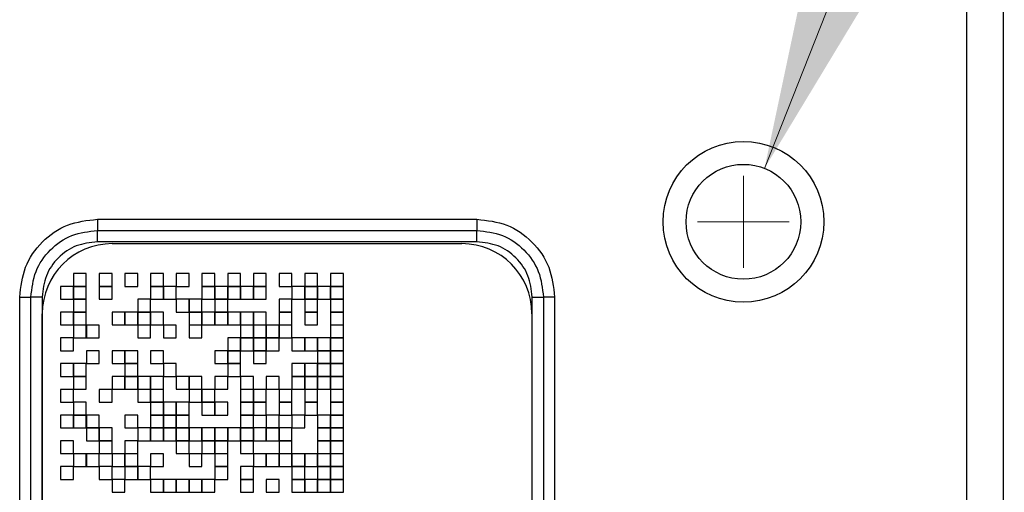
# Model space of a CAD drawing. Header units: millimetres. Extents: x 10 to 272, y 8 to 208.
# Tile 29 of 55: x 99 to 110, y 46 to 51. Entities that reach past the tile are written whole.
import ezdxf

# ---------------------------------------------------------------- set-up
doc = ezdxf.new("R2010")
doc.units = ezdxf.units.MM
doc.styles.add('SLDTEXTSTYLE1', font='TXT', dxfattribs={"width": 0.605})
doc.dimstyles.new('SLDDIMSTYLE4', dxfattribs={"dimtxt": 2.054655, "dimasz": 3, "dimexe": 0, "dimexo": 0.0625, "dimgap": 0.513664, "dimtad": 0, "dimtih": 1, "dimtoh": 1, "dimdec": 1, "dimlfac": 2, "dimrnd": 1e-09, "dimzin": 12, "dimdsep": 46, "dimtxsty": 'SLDTEXTSTYLE1', "dimsah": 1, "dimcen": 0, "dimadec": 0, "dimazin": 3, "dimtfac": 1, "dimtdec": 1, "dimtofl": 0, "dimtmove": 0, "dimatfit": 3, "dimfxl": 1, "dimfrac": 2, "dimtolj": 1, "dimtzin": 12, "dimarcsym": 0})

# ---------------------------------------------------------------- blocks, each defined once
blk = doc.blocks.new('SW_SYMBOL_HOLE_DEPTH')
at = {"color": 0, "linetype": 'Continuous', "lineweight": 18}
for p, q in [((0, 875), (800, 875)), ((400, 875), (400, 75)), ((100, 555), (400, 75)), ((700, 555), (400, 75))]:
    blk.add_line(p, q, dxfattribs=at)
blk = doc.blocks.new('_D_19')
at = {"color": 7, "linetype": 'Continuous', "lineweight": 18}
for p, q in [((107.307, 49.425), (112.113, 61.581)), ((112.113, 61.581), (116.113, 61.581))]:
    blk.add_line(p, q, dxfattribs=at)
blk.add_solid([(107.307, 49.425), (108.882, 52.028), (107.938, 52.402)], dxfattribs=at)
at = {"color": 7, "linetype": 'Continuous', "lineweight": 18, "xscale": 0.0027285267, "yscale": 0.0027285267, "zscale": 0.0027285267}
blk.add_blockref('SW_SYMBOL_HOLE_DEPTH', (130.067, 60.309), dxfattribs=at)
at = {"color": 7, "linetype": 'Continuous', "lineweight": 18, "char_height": 2.1167, "attachment_point": 1, "style": 'SLDTEXTSTYLE1'}
for s, insert in [('4X M3X0.5', (116.113, 62.732)), ('3.5', (132.907, 62.732))]:
    blk.add_mtext(s, dxfattribs=dict(at, insert=insert))
blk = doc.blocks.new('SW_CENTERMARKSYMBOL_1')
at = {"color": 0, "linetype": 'Continuous', "lineweight": 0}
for q in [(0, 0.5), (-0.5, 0), (0, -0.5), (0.5, 0)]:
    blk.add_line((0, 0), q, dxfattribs=at)

msp = doc.modelspace()

# ---------------------------------------------------------------- linework, layer by layer
at = {"color": 7, "linetype": 'Continuous', "lineweight": 25}
for p, q in [((109.5109, 25.4239), (109.5109, 52.9922)), ((109.9109, 25.4239), (109.9109, 52.9922)), ((100.0394, 48.8719), (104.1742, 48.8719)), ((100.0394, 48.8719), (100.0394, 48.7493)), ((104.1742, 48.8719), (104.1742, 48.7493)), ((100.0394, 48.7493), (104.1742, 48.7493)), ((100.0394, 48.6268), (100.0394, 48.7493)), ((104.1742, 48.6268), (104.1742, 48.7493)), ((104.1742, 48.6268), (100.0394, 48.6268)), ((100.201, 48.6061), (104.011, 48.6061)), ((99.9187, 48.2811), (99.779, 48.2811)), ((99.779, 48.2811), (99.779, 48.1414)), ((99.9187, 48.1414), (99.9187, 48.2811)), ((100.1987, 48.2811), (100.059, 48.2811)), ((100.059, 48.2811), (100.059, 48.1414)), ((100.1987, 48.1414), (100.1987, 48.2811)), ((100.4787, 48.2811), (100.339, 48.2811)), ((100.339, 48.2811), (100.339, 48.1414)), ((100.4787, 48.1414), (100.4787, 48.2811)), ((100.7587, 48.2811), (100.619, 48.2811)), ((100.619, 48.2811), (100.619, 48.1414)), ((100.7587, 48.1414), (100.7587, 48.2811)), ((100.899, 48.2811), (100.899, 48.1414)), ((101.0387, 48.2811), (100.899, 48.2811)), ((101.0387, 48.1414), (101.0387, 48.2811)), ((101.3187, 48.2811), (101.179, 48.2811)), ((101.179, 48.2811), (101.179, 48.1414)), ((101.3187, 48.1414), (101.3187, 48.2811)), ((101.5987, 48.2811), (101.459, 48.2811)), ((101.459, 48.2811), (101.459, 48.1414)), ((101.5987, 48.1414), (101.5987, 48.2811)), ((101.8787, 48.2811), (101.739, 48.2811)), ((101.739, 48.2811), (101.739, 48.1414)), ((101.8787, 48.1414), (101.8787, 48.2811)), ((102.1587, 48.2811), (102.019, 48.2811)), ((102.019, 48.2811), (102.019, 48.1414)), ((102.1587, 48.1414), (102.1587, 48.2811)), ((102.4387, 48.2811), (102.299, 48.2811)), ((102.299, 48.2811), (102.299, 48.1414)), ((102.4387, 48.1414), (102.4387, 48.2811)), ((102.579, 48.2811), (102.579, 48.1414)), ((102.7187, 48.2811), (102.579, 48.2811)), ((102.7187, 48.1414), (102.7187, 48.2811)), ((99.7787, 48.1411), (99.639, 48.1411)), ((99.639, 48.1411), (99.639, 48.0014)), ((99.7787, 48.0014), (99.7787, 48.1411)), ((99.779, 48.1414), (99.9187, 48.1414)), ((99.9187, 48.1411), (99.779, 48.1411)), ((99.779, 48.1411), (99.779, 48.0014)), ((99.9187, 48.0014), (99.9187, 48.1411)), ((100.059, 48.1414), (100.1987, 48.1414)), ((100.1987, 48.1411), (100.059, 48.1411)), ((100.059, 48.1411), (100.059, 48.0014)), ((100.1987, 48.0014), (100.1987, 48.1411)), ((100.339, 48.1414), (100.4787, 48.1414)), ((100.619, 48.1414), (100.7587, 48.1414)), ((100.7587, 48.1411), (100.619, 48.1411)), ((100.619, 48.1411), (100.619, 48.0014)), ((100.7587, 48.0014), (100.7587, 48.1411)), ((100.8987, 48.1411), (100.759, 48.1411)), ((100.759, 48.1411), (100.759, 48.0014)), ((100.8987, 48.0014), (100.8987, 48.1411)), ((100.899, 48.1414), (101.0387, 48.1414)), ((101.179, 48.1414), (101.3187, 48.1414)), ((101.179, 48.1411), (101.179, 48.0014)), ((101.3187, 48.1411), (101.179, 48.1411)), ((101.3187, 48.0014), (101.3187, 48.1411)), ((101.319, 48.1411), (101.319, 48.0014)), ((101.4587, 48.1411), (101.319, 48.1411)), ((101.4587, 48.0014), (101.4587, 48.1411)), ((101.459, 48.1414), (101.5987, 48.1414)), ((101.5987, 48.1411), (101.459, 48.1411)), ((101.459, 48.1411), (101.459, 48.0014)), ((101.5987, 48.0014), (101.5987, 48.1411)), ((101.599, 48.1411), (101.599, 48.0014)), ((101.7387, 48.1411), (101.599, 48.1411)), ((101.7387, 48.0014), (101.7387, 48.1411)), ((101.739, 48.1414), (101.8787, 48.1414)), ((101.8787, 48.1411), (101.739, 48.1411)), ((101.739, 48.1411), (101.739, 48.0014)), ((101.8787, 48.0014), (101.8787, 48.1411)), ((102.019, 48.1414), (102.1587, 48.1414)), ((102.2987, 48.1411), (102.159, 48.1411)), ((102.159, 48.1411), (102.159, 48.0014)), ((102.2987, 48.0014), (102.2987, 48.1411)), ((102.299, 48.1414), (102.4387, 48.1414)), ((102.4387, 48.1411), (102.299, 48.1411)), ((102.299, 48.1411), (102.299, 48.0014)), ((102.4387, 48.0014), (102.4387, 48.1411)), ((102.439, 48.1411), (102.439, 48.0014)), ((102.5787, 48.1411), (102.439, 48.1411)), ((102.5787, 48.0014), (102.5787, 48.1411)), ((102.579, 48.1414), (102.7187, 48.1414)), ((102.7187, 48.1411), (102.579, 48.1411)), ((102.579, 48.1411), (102.579, 48.0014)), ((102.7187, 48.0014), (102.7187, 48.1411)), ((99.193, 30.3907), (99.193, 48.0255)), ((99.193, 48.0255), (99.3155, 48.0255)), ((99.3155, 30.3907), (99.3155, 48.0255)), ((99.4381, 48.0255), (99.3155, 48.0255)), ((99.4381, 48.0255), (99.4381, 30.3907)), ((99.639, 48.0014), (99.7787, 48.0014)), ((99.779, 48.0014), (99.9187, 48.0014)), ((99.9187, 48.0011), (99.779, 48.0011)), ((99.779, 48.0011), (99.779, 47.8614)), ((99.9187, 47.8614), (99.9187, 48.0011)), ((100.059, 48.0014), (100.1987, 48.0014)), ((100.6187, 48.0011), (100.479, 48.0011)), ((100.479, 48.0011), (100.479, 47.8614)), ((100.6187, 47.8614), (100.6187, 48.0011)), ((100.619, 48.0014), (100.7587, 48.0014)), ((100.759, 48.0014), (100.8987, 48.0014)), ((101.0387, 48.0011), (100.899, 48.0011)), ((100.899, 48.0011), (100.899, 47.8614)), ((101.0387, 47.8614), (101.0387, 48.0011)), ((101.1787, 48.0011), (101.039, 48.0011)), ((101.039, 48.0011), (101.039, 47.8614)), ((101.1787, 47.8614), (101.1787, 48.0011)), ((101.179, 48.0014), (101.3187, 48.0014)), ((101.319, 48.0014), (101.4587, 48.0014)), ((101.4587, 48.0011), (101.319, 48.0011)), ((101.319, 48.0011), (101.319, 47.8614)), ((101.4587, 47.8614), (101.4587, 48.0011)), ((101.459, 48.0014), (101.5987, 48.0014)), ((101.599, 48.0014), (101.7387, 48.0014)), ((101.739, 48.0014), (101.8787, 48.0014)), ((102.1587, 48.0011), (102.019, 48.0011)), ((102.019, 48.0011), (102.019, 47.8614)), ((102.1587, 47.8614), (102.1587, 48.0011)), ((102.159, 48.0014), (102.2987, 48.0014)), ((102.299, 48.0014), (102.4387, 48.0014)), ((102.4387, 48.0011), (102.299, 48.0011)), ((102.299, 48.0011), (102.299, 47.8614)), ((102.4387, 47.8614), (102.4387, 48.0011)), ((102.439, 48.0014), (102.5787, 48.0014)), ((102.579, 48.0014), (102.7187, 48.0014)), ((102.7187, 48.0011), (102.579, 48.0011)), ((102.579, 48.0011), (102.579, 47.8614)), ((102.7187, 47.8614), (102.7187, 48.0011)), ((104.7755, 30.3907), (104.7755, 48.0255)), ((104.7755, 48.0255), (104.898, 48.0255)), ((104.898, 48.0255), (104.898, 30.3907)), ((105.0206, 48.0255), (104.898, 48.0255)), ((105.0206, 48.0255), (105.0206, 30.3907)), ((99.439, 30.5721), (99.439, 47.8441)), ((99.7787, 47.8611), (99.639, 47.8611)), ((99.639, 47.8611), (99.639, 47.7214)), ((99.7787, 47.7214), (99.7787, 47.8611)), ((99.779, 47.8614), (99.9187, 47.8614)), ((99.9187, 47.8611), (99.779, 47.8611)), ((99.779, 47.8611), (99.779, 47.7214)), ((99.9187, 47.7214), (99.9187, 47.8611)), ((100.3387, 47.8611), (100.199, 47.8611)), ((100.199, 47.8611), (100.199, 47.7214)), ((100.3387, 47.7214), (100.3387, 47.8611)), ((100.339, 47.8611), (100.339, 47.7214)), ((100.4787, 47.8611), (100.339, 47.8611)), ((100.4787, 47.7214), (100.4787, 47.8611)), ((100.479, 47.8614), (100.6187, 47.8614)), ((100.6187, 47.8611), (100.479, 47.8611)), ((100.479, 47.8611), (100.479, 47.7214)), ((100.6187, 47.7214), (100.6187, 47.8611)), ((100.7587, 47.8611), (100.619, 47.8611)), ((100.619, 47.8611), (100.619, 47.7214)), ((100.7587, 47.7214), (100.7587, 47.8611)), ((100.899, 47.8614), (101.0387, 47.8614)), ((101.039, 47.8614), (101.1787, 47.8614)), ((101.039, 47.8611), (101.039, 47.7214)), ((101.1787, 47.8611), (101.039, 47.8611)), ((101.1787, 47.7214), (101.1787, 47.8611)), ((101.3187, 47.8611), (101.179, 47.8611)), ((101.179, 47.8611), (101.179, 47.7214)), ((101.3187, 47.7214), (101.3187, 47.8611)), ((101.319, 47.8614), (101.4587, 47.8614)), ((101.4587, 47.8611), (101.319, 47.8611)), ((101.319, 47.8611), (101.319, 47.7214)), ((101.4587, 47.7214), (101.4587, 47.8611)), ((101.459, 47.8611), (101.459, 47.7214)), ((101.5987, 47.8611), (101.459, 47.8611)), ((101.5987, 47.7214), (101.5987, 47.8611)), ((101.7387, 47.8611), (101.599, 47.8611)), ((101.599, 47.8611), (101.599, 47.7214)), ((101.7387, 47.7214), (101.7387, 47.8611)), ((101.739, 47.8611), (101.739, 47.7214)), ((101.8787, 47.8611), (101.739, 47.8611)), ((101.8787, 47.7214), (101.8787, 47.8611)), ((102.019, 47.8614), (102.1587, 47.8614)), ((102.1587, 47.8611), (102.019, 47.8611)), ((102.019, 47.8611), (102.019, 47.7214)), ((102.1587, 47.7214), (102.1587, 47.8611)), ((102.299, 47.8614), (102.4387, 47.8614)), ((102.4387, 47.8611), (102.299, 47.8611)), ((102.299, 47.8611), (102.299, 47.7214)), ((102.4387, 47.7214), (102.4387, 47.8611)), ((102.579, 47.8614), (102.7187, 47.8614)), ((102.7187, 47.8611), (102.579, 47.8611)), ((102.579, 47.8611), (102.579, 47.7214)), ((102.7187, 47.7214), (102.7187, 47.8611)), ((104.773, 47.8441), (104.773, 30.5721)), ((99.639, 47.7214), (99.7787, 47.7214)), ((99.779, 47.7214), (99.9187, 47.7214)), ((99.9187, 47.7211), (99.779, 47.7211)), ((99.779, 47.7211), (99.779, 47.5814)), ((99.9187, 47.5814), (99.9187, 47.7211)), ((100.0587, 47.7211), (99.919, 47.7211)), ((99.919, 47.7211), (99.919, 47.5814)), ((100.0587, 47.5814), (100.0587, 47.7211)), ((100.199, 47.7214), (100.3387, 47.7214)), ((100.339, 47.7214), (100.4787, 47.7214)), ((100.479, 47.7214), (100.6187, 47.7214)), ((100.6187, 47.7211), (100.479, 47.7211)), ((100.479, 47.7211), (100.479, 47.5814)), ((100.6187, 47.5814), (100.6187, 47.7211)), ((100.619, 47.7214), (100.7587, 47.7214)), ((100.8987, 47.7211), (100.759, 47.7211)), ((100.759, 47.7211), (100.759, 47.5814)), ((100.8987, 47.5814), (100.8987, 47.7211)), ((101.039, 47.7214), (101.1787, 47.7214)), ((101.1787, 47.7211), (101.039, 47.7211)), ((101.039, 47.7211), (101.039, 47.5814)), ((101.1787, 47.5814), (101.1787, 47.7211)), ((101.179, 47.7214), (101.3187, 47.7214)), ((101.319, 47.7214), (101.4587, 47.7214)), ((101.459, 47.7214), (101.5987, 47.7214)), ((101.599, 47.7214), (101.7387, 47.7214)), ((101.7387, 47.7211), (101.599, 47.7211)), ((101.599, 47.7211), (101.599, 47.5814)), ((101.7387, 47.5814), (101.7387, 47.7211)), ((101.739, 47.7214), (101.8787, 47.7214)), ((101.8787, 47.7211), (101.739, 47.7211)), ((101.739, 47.7211), (101.739, 47.5814)), ((101.8787, 47.5814), (101.8787, 47.7211)), ((102.0187, 47.7211), (101.879, 47.7211)), ((101.879, 47.7211), (101.879, 47.5814)), ((102.0187, 47.5814), (102.0187, 47.7211)), ((102.019, 47.7214), (102.1587, 47.7214)), ((102.019, 47.7211), (102.019, 47.5814)), ((102.1587, 47.7211), (102.019, 47.7211)), ((102.1587, 47.5814), (102.1587, 47.7211)), ((102.299, 47.7214), (102.4387, 47.7214)), ((102.579, 47.7214), (102.7187, 47.7214)), ((102.7187, 47.7211), (102.579, 47.7211)), ((102.579, 47.7211), (102.579, 47.5814)), ((102.7187, 47.5814), (102.7187, 47.7211)), ((99.7787, 47.5811), (99.639, 47.5811)), ((99.639, 47.5811), (99.639, 47.4414)), ((99.7787, 47.4414), (99.7787, 47.5811)), ((99.779, 47.5814), (99.9187, 47.5814)), ((99.919, 47.5814), (100.0587, 47.5814)), ((100.479, 47.5814), (100.6187, 47.5814)), ((100.759, 47.5814), (100.8987, 47.5814)), ((101.039, 47.5814), (101.1787, 47.5814)), ((101.5987, 47.5811), (101.459, 47.5811)), ((101.459, 47.5811), (101.459, 47.4414)), ((101.5987, 47.4414), (101.5987, 47.5811)), ((101.599, 47.5814), (101.7387, 47.5814)), ((101.7387, 47.5811), (101.599, 47.5811)), ((101.599, 47.5811), (101.599, 47.4414)), ((101.7387, 47.4414), (101.7387, 47.5811)), ((101.739, 47.5814), (101.8787, 47.5814)), ((101.8787, 47.5811), (101.739, 47.5811)), ((101.739, 47.5811), (101.739, 47.4414)), ((101.8787, 47.4414), (101.8787, 47.5811)), ((101.879, 47.5814), (102.0187, 47.5814)), ((102.0187, 47.5811), (101.879, 47.5811)), ((101.879, 47.5811), (101.879, 47.4414)), ((102.0187, 47.4414), (102.0187, 47.5811)), ((102.019, 47.5814), (102.1587, 47.5814)), ((102.2987, 47.5811), (102.159, 47.5811)), ((102.159, 47.5811), (102.159, 47.4414)), ((102.2987, 47.4414), (102.2987, 47.5811)), ((102.4387, 47.5811), (102.299, 47.5811)), ((102.299, 47.5811), (102.299, 47.4414)), ((102.4387, 47.4414), (102.4387, 47.5811)), ((102.5787, 47.5811), (102.439, 47.5811)), ((102.439, 47.5811), (102.439, 47.4414)), ((102.5787, 47.4414), (102.5787, 47.5811)), ((102.579, 47.5814), (102.7187, 47.5814)), ((102.7187, 47.5811), (102.579, 47.5811)), ((102.579, 47.5811), (102.579, 47.4414)), ((102.7187, 47.4414), (102.7187, 47.5811)), ((99.639, 47.4414), (99.7787, 47.4414)), ((100.0587, 47.4411), (99.919, 47.4411)), ((99.919, 47.4411), (99.919, 47.3014)), ((100.0587, 47.3014), (100.0587, 47.4411)), ((100.3387, 47.4411), (100.199, 47.4411)), ((100.199, 47.4411), (100.199, 47.3014)), ((100.3387, 47.3014), (100.3387, 47.4411)), ((100.4787, 47.4411), (100.339, 47.4411)), ((100.339, 47.4411), (100.339, 47.3014)), ((100.4787, 47.3014), (100.4787, 47.4411)), ((100.7587, 47.4411), (100.619, 47.4411)), ((100.619, 47.4411), (100.619, 47.3014)), ((100.7587, 47.3014), (100.7587, 47.4411)), ((101.4587, 47.4411), (101.319, 47.4411)), ((101.319, 47.4411), (101.319, 47.3014)), ((101.4587, 47.3014), (101.4587, 47.4411)), ((101.459, 47.4414), (101.5987, 47.4414)), ((101.5987, 47.4411), (101.459, 47.4411)), ((101.459, 47.4411), (101.459, 47.3014)), ((101.5987, 47.3014), (101.5987, 47.4411)), ((101.599, 47.4414), (101.7387, 47.4414)), ((101.739, 47.4414), (101.8787, 47.4414)), ((101.8787, 47.4411), (101.739, 47.4411)), ((101.739, 47.4411), (101.739, 47.3014)), ((101.8787, 47.3014), (101.8787, 47.4411)), ((101.879, 47.4414), (102.0187, 47.4414)), ((102.159, 47.4414), (102.2987, 47.4414)), ((102.299, 47.4414), (102.4387, 47.4414)), ((102.439, 47.4414), (102.5787, 47.4414)), ((102.5787, 47.4411), (102.439, 47.4411)), ((102.439, 47.4411), (102.439, 47.3014)), ((102.5787, 47.3014), (102.5787, 47.4411)), ((102.579, 47.4414), (102.7187, 47.4414)), ((102.7187, 47.4411), (102.579, 47.4411)), ((102.579, 47.4411), (102.579, 47.3014)), ((102.7187, 47.3014), (102.7187, 47.4411)), ((99.7787, 47.3011), (99.639, 47.3011)), ((99.639, 47.3011), (99.639, 47.1614)), ((99.7787, 47.1614), (99.7787, 47.3011)), ((99.9187, 47.3011), (99.779, 47.3011)), ((99.779, 47.3011), (99.779, 47.1614)), ((99.9187, 47.1614), (99.9187, 47.3011)), ((99.919, 47.3014), (100.0587, 47.3014)), ((100.199, 47.3014), (100.3387, 47.3014)), ((100.339, 47.3014), (100.4787, 47.3014)), ((100.339, 47.3011), (100.339, 47.1614)), ((100.4787, 47.3011), (100.339, 47.3011)), ((100.4787, 47.1614), (100.4787, 47.3011)), ((100.619, 47.3014), (100.7587, 47.3014)), ((100.8987, 47.3011), (100.759, 47.3011)), ((100.759, 47.3011), (100.759, 47.1614)), ((100.8987, 47.1614), (100.8987, 47.3011)), ((101.319, 47.3014), (101.4587, 47.3014)), ((101.459, 47.3014), (101.5987, 47.3014)), ((101.5987, 47.3011), (101.459, 47.3011)), ((101.459, 47.3011), (101.459, 47.1614)), ((101.5987, 47.1614), (101.5987, 47.3011)), ((101.739, 47.3014), (101.8787, 47.3014)), ((102.159, 47.3011), (102.159, 47.1614)), ((102.2987, 47.3011), (102.159, 47.3011)), ((102.2987, 47.1614), (102.2987, 47.3011)), ((102.4387, 47.3011), (102.299, 47.3011)), ((102.299, 47.3011), (102.299, 47.1614)), ((102.4387, 47.1614), (102.4387, 47.3011)), ((102.439, 47.3014), (102.5787, 47.3014)), ((102.5787, 47.3011), (102.439, 47.3011)), ((102.439, 47.3011), (102.439, 47.1614)), ((102.5787, 47.1614), (102.5787, 47.3011)), ((102.579, 47.3014), (102.7187, 47.3014)), ((102.7187, 47.3011), (102.579, 47.3011)), ((102.579, 47.3011), (102.579, 47.1614)), ((102.7187, 47.1614), (102.7187, 47.3011)), ((99.639, 47.1614), (99.7787, 47.1614)), ((99.779, 47.1614), (99.9187, 47.1614)), ((99.9187, 47.1611), (99.779, 47.1611)), ((99.779, 47.1611), (99.779, 47.0214)), ((99.9187, 47.0214), (99.9187, 47.1611)), ((100.199, 47.1611), (100.199, 47.0214)), ((100.3387, 47.1611), (100.199, 47.1611)), ((100.3387, 47.0214), (100.3387, 47.1611)), ((100.339, 47.1614), (100.4787, 47.1614)), ((100.4787, 47.1611), (100.339, 47.1611)), ((100.339, 47.1611), (100.339, 47.0214)), ((100.4787, 47.0214), (100.4787, 47.1611)), ((100.6187, 47.1611), (100.479, 47.1611)), ((100.479, 47.1611), (100.479, 47.0214)), ((100.6187, 47.0214), (100.6187, 47.1611)), ((100.7587, 47.1611), (100.619, 47.1611)), ((100.619, 47.1611), (100.619, 47.0214)), ((100.7587, 47.0214), (100.7587, 47.1611)), ((100.759, 47.1614), (100.8987, 47.1614)), ((101.0387, 47.1611), (100.899, 47.1611)), ((100.899, 47.1611), (100.899, 47.0214)), ((101.0387, 47.0214), (101.0387, 47.1611)), ((101.1787, 47.1611), (101.039, 47.1611)), ((101.039, 47.1611), (101.039, 47.0214)), ((101.1787, 47.0214), (101.1787, 47.1611)), ((101.319, 47.1611), (101.319, 47.0214)), ((101.4587, 47.1611), (101.319, 47.1611)), ((101.4587, 47.0214), (101.4587, 47.1611)), ((101.459, 47.1614), (101.5987, 47.1614)), ((101.7387, 47.1611), (101.599, 47.1611)), ((101.599, 47.1611), (101.599, 47.0214)), ((101.7387, 47.0214), (101.7387, 47.1611)), ((101.879, 47.1611), (101.879, 47.0214)), ((102.0187, 47.1611), (101.879, 47.1611)), ((102.0187, 47.0214), (102.0187, 47.1611)), ((102.159, 47.1614), (102.2987, 47.1614)), ((102.2987, 47.1611), (102.159, 47.1611)), ((102.159, 47.1611), (102.159, 47.0214)), ((102.2987, 47.0214), (102.2987, 47.1611)), ((102.299, 47.1614), (102.4387, 47.1614)), ((102.4387, 47.1611), (102.299, 47.1611)), ((102.299, 47.1611), (102.299, 47.0214)), ((102.4387, 47.0214), (102.4387, 47.1611)), ((102.439, 47.1614), (102.5787, 47.1614)), ((102.5787, 47.1611), (102.439, 47.1611)), ((102.439, 47.1611), (102.439, 47.0214)), ((102.5787, 47.0214), (102.5787, 47.1611)), ((102.579, 47.1614), (102.7187, 47.1614)), ((102.7187, 47.1611), (102.579, 47.1611)), ((102.579, 47.1611), (102.579, 47.0214)), ((102.7187, 47.0214), (102.7187, 47.1611)), ((99.7787, 47.0211), (99.639, 47.0211)), ((99.639, 47.0211), (99.639, 46.8814)), ((99.7787, 46.8814), (99.7787, 47.0211)), ((99.779, 47.0214), (99.9187, 47.0214)), ((100.1987, 47.0211), (100.059, 47.0211)), ((100.059, 47.0211), (100.059, 46.8814)), ((100.1987, 46.8814), (100.1987, 47.0211)), ((100.199, 47.0214), (100.3387, 47.0214)), ((100.339, 47.0214), (100.4787, 47.0214)), ((100.479, 47.0214), (100.6187, 47.0214)), ((100.6187, 47.0211), (100.479, 47.0211)), ((100.479, 47.0211), (100.479, 46.8814)), ((100.6187, 46.8814), (100.6187, 47.0211)), ((100.619, 47.0214), (100.7587, 47.0214)), ((100.7587, 47.0211), (100.619, 47.0211)), ((100.619, 47.0211), (100.619, 46.8814)), ((100.7587, 46.8814), (100.7587, 47.0211)), ((100.899, 47.0214), (101.0387, 47.0214)), ((101.039, 47.0214), (101.1787, 47.0214)), ((101.1787, 47.0211), (101.039, 47.0211)), ((101.039, 47.0211), (101.039, 46.8814)), ((101.1787, 46.8814), (101.1787, 47.0211)), ((101.3187, 47.0211), (101.179, 47.0211)), ((101.179, 47.0211), (101.179, 46.8814)), ((101.3187, 46.8814), (101.3187, 47.0211)), ((101.319, 47.0214), (101.4587, 47.0214)), ((101.599, 47.0214), (101.7387, 47.0214)), ((101.7387, 47.0211), (101.599, 47.0211)), ((101.599, 47.0211), (101.599, 46.8814)), ((101.7387, 46.8814), (101.7387, 47.0211)), ((101.8787, 47.0211), (101.739, 47.0211)), ((101.739, 47.0211), (101.739, 46.8814)), ((101.8787, 46.8814), (101.8787, 47.0211)), ((101.879, 47.0214), (102.0187, 47.0214)), ((102.1587, 47.0211), (102.019, 47.0211)), ((102.019, 47.0211), (102.019, 46.8814)), ((102.1587, 46.8814), (102.1587, 47.0211)), ((102.159, 47.0214), (102.2987, 47.0214)), ((102.299, 47.0214), (102.4387, 47.0214)), ((102.4387, 47.0211), (102.299, 47.0211)), ((102.299, 47.0211), (102.299, 46.8814)), ((102.4387, 46.8814), (102.4387, 47.0211)), ((102.439, 47.0214), (102.5787, 47.0214)), ((102.579, 47.0214), (102.7187, 47.0214)), ((102.7187, 47.0211), (102.579, 47.0211)), ((102.579, 47.0211), (102.579, 46.8814)), ((102.7187, 46.8814), (102.7187, 47.0211)), ((99.639, 46.8814), (99.7787, 46.8814)), ((99.9187, 46.8811), (99.779, 46.8811)), ((99.779, 46.8811), (99.779, 46.7414)), ((99.9187, 46.7414), (99.9187, 46.8811)), ((100.059, 46.8814), (100.1987, 46.8814)), ((100.479, 46.8814), (100.6187, 46.8814)), ((100.619, 46.8814), (100.7587, 46.8814)), ((100.7587, 46.8811), (100.619, 46.8811)), ((100.619, 46.8811), (100.619, 46.7414)), ((100.7587, 46.7414), (100.7587, 46.8811)), ((100.759, 46.8811), (100.759, 46.7414)), ((100.8987, 46.8811), (100.759, 46.8811)), ((100.8987, 46.7414), (100.8987, 46.8811)), ((101.0387, 46.8811), (100.899, 46.8811)), ((100.899, 46.8811), (100.899, 46.7414)), ((101.0387, 46.7414), (101.0387, 46.8811)), ((101.039, 46.8814), (101.1787, 46.8814)), ((101.179, 46.8814), (101.3187, 46.8814)), ((101.3187, 46.8811), (101.179, 46.8811)), ((101.179, 46.8811), (101.179, 46.7414)), ((101.3187, 46.7414), (101.3187, 46.8811)), ((101.4587, 46.8811), (101.319, 46.8811)), ((101.319, 46.8811), (101.319, 46.7414)), ((101.4587, 46.7414), (101.4587, 46.8811)), ((101.599, 46.8814), (101.7387, 46.8814)), ((101.7387, 46.8811), (101.599, 46.8811)), ((101.599, 46.8811), (101.599, 46.7414)), ((101.7387, 46.7414), (101.7387, 46.8811)), ((101.739, 46.8814), (101.8787, 46.8814)), ((101.8787, 46.8811), (101.739, 46.8811)), ((101.739, 46.8811), (101.739, 46.7414)), ((101.8787, 46.7414), (101.8787, 46.8811)), ((102.019, 46.8814), (102.1587, 46.8814)), ((102.019, 46.8811), (102.019, 46.7414)), ((102.1587, 46.8811), (102.019, 46.8811)), ((102.1587, 46.7414), (102.1587, 46.8811)), ((102.299, 46.8814), (102.4387, 46.8814)), ((102.4387, 46.8811), (102.299, 46.8811)), ((102.299, 46.8811), (102.299, 46.7414)), ((102.4387, 46.7414), (102.4387, 46.8811)), ((102.579, 46.8814), (102.7187, 46.8814)), ((102.7187, 46.8811), (102.579, 46.8811)), ((102.579, 46.8811), (102.579, 46.7414)), ((102.7187, 46.7414), (102.7187, 46.8811)), ((99.639, 46.7411), (99.639, 46.6014)), ((99.7787, 46.7411), (99.639, 46.7411)), ((99.7787, 46.6014), (99.7787, 46.7411)), ((99.779, 46.7414), (99.9187, 46.7414)), ((99.9187, 46.7411), (99.779, 46.7411)), ((99.779, 46.7411), (99.779, 46.6014)), ((99.9187, 46.6014), (99.9187, 46.7411)), ((99.919, 46.7411), (99.919, 46.6014)), ((100.0587, 46.7411), (99.919, 46.7411)), ((100.0587, 46.6014), (100.0587, 46.7411)), ((100.4787, 46.7411), (100.339, 46.7411)), ((100.339, 46.7411), (100.339, 46.6014)), ((100.4787, 46.6014), (100.4787, 46.7411)), ((100.619, 46.7414), (100.7587, 46.7414)), ((100.7587, 46.7411), (100.619, 46.7411)), ((100.619, 46.7411), (100.619, 46.6014)), ((100.7587, 46.6014), (100.7587, 46.7411)), ((100.759, 46.7414), (100.8987, 46.7414)), ((100.8987, 46.7411), (100.759, 46.7411)), ((100.759, 46.7411), (100.759, 46.6014)), ((100.8987, 46.6014), (100.8987, 46.7411)), ((100.899, 46.7414), (101.0387, 46.7414)), ((100.899, 46.7411), (100.899, 46.6014)), ((101.0387, 46.7411), (100.899, 46.7411)), ((101.0387, 46.6014), (101.0387, 46.7411)), ((101.179, 46.7414), (101.3187, 46.7414)), ((101.319, 46.7414), (101.4587, 46.7414)), ((101.599, 46.7414), (101.7387, 46.7414)), ((101.7387, 46.7411), (101.599, 46.7411)), ((101.599, 46.7411), (101.599, 46.6014)), ((101.7387, 46.6014), (101.7387, 46.7411)), ((101.739, 46.7414), (101.8787, 46.7414)), ((102.0187, 46.7411), (101.879, 46.7411)), ((101.879, 46.7411), (101.879, 46.6014)), ((102.0187, 46.6014), (102.0187, 46.7411)), ((102.019, 46.7414), (102.1587, 46.7414)), ((102.159, 46.7411), (102.159, 46.6014)), ((102.2987, 46.7411), (102.159, 46.7411)), ((102.2987, 46.6014), (102.2987, 46.7411)), ((102.299, 46.7414), (102.4387, 46.7414)), ((102.5787, 46.7411), (102.439, 46.7411)), ((102.439, 46.7411), (102.439, 46.6014)), ((102.5787, 46.6014), (102.5787, 46.7411)), ((102.579, 46.7414), (102.7187, 46.7414)), ((102.7187, 46.7411), (102.579, 46.7411)), ((102.579, 46.7411), (102.579, 46.6014)), ((102.7187, 46.6014), (102.7187, 46.7411)), ((99.639, 46.6014), (99.7787, 46.6014)), ((99.779, 46.6014), (99.9187, 46.6014)), ((99.919, 46.6014), (100.0587, 46.6014)), ((100.0587, 46.6011), (99.919, 46.6011)), ((99.919, 46.6011), (99.919, 46.4614)), ((100.0587, 46.4614), (100.0587, 46.6011)), ((100.1987, 46.6011), (100.059, 46.6011)), ((100.059, 46.6011), (100.059, 46.4614)), ((100.1987, 46.4614), (100.1987, 46.6011)), ((100.339, 46.6014), (100.4787, 46.6014)), ((100.6187, 46.6011), (100.479, 46.6011)), ((100.479, 46.6011), (100.479, 46.4614)), ((100.6187, 46.4614), (100.6187, 46.6011)), ((100.619, 46.6014), (100.7587, 46.6014)), ((100.7587, 46.6011), (100.619, 46.6011)), ((100.619, 46.6011), (100.619, 46.4614)), ((100.7587, 46.4614), (100.7587, 46.6011)), ((100.759, 46.6014), (100.8987, 46.6014)), ((100.8987, 46.6011), (100.759, 46.6011)), ((100.759, 46.6011), (100.759, 46.4614)), ((100.8987, 46.4614), (100.8987, 46.6011)), ((100.899, 46.6014), (101.0387, 46.6014)), ((100.899, 46.6011), (100.899, 46.4614)), ((101.0387, 46.6011), (100.899, 46.6011)), ((101.0387, 46.4614), (101.0387, 46.6011)), ((101.1787, 46.6011), (101.039, 46.6011)), ((101.039, 46.6011), (101.039, 46.4614)), ((101.1787, 46.4614), (101.1787, 46.6011)), ((101.3187, 46.6011), (101.179, 46.6011)), ((101.179, 46.6011), (101.179, 46.4614)), ((101.3187, 46.4614), (101.3187, 46.6011)), ((101.4587, 46.6011), (101.319, 46.6011)), ((101.319, 46.6011), (101.319, 46.4614)), ((101.4587, 46.4614), (101.4587, 46.6011)), ((101.459, 46.6011), (101.459, 46.4614)), ((101.5987, 46.6011), (101.459, 46.6011)), ((101.5987, 46.4614), (101.5987, 46.6011)), ((101.599, 46.6014), (101.7387, 46.6014)), ((101.7387, 46.6011), (101.599, 46.6011)), ((101.599, 46.6011), (101.599, 46.4614)), ((101.7387, 46.4614), (101.7387, 46.6011)), ((101.739, 46.6011), (101.739, 46.4614)), ((101.8787, 46.6011), (101.739, 46.6011)), ((101.8787, 46.4614), (101.8787, 46.6011)), ((101.879, 46.6014), (102.0187, 46.6014)), ((102.0187, 46.6011), (101.879, 46.6011)), ((101.879, 46.6011), (101.879, 46.4614)), ((102.0187, 46.4614), (102.0187, 46.6011)), ((102.1587, 46.6011), (102.019, 46.6011)), ((102.019, 46.6011), (102.019, 46.4614)), ((102.1587, 46.4614), (102.1587, 46.6011)), ((102.159, 46.6014), (102.2987, 46.6014)), ((102.439, 46.6014), (102.5787, 46.6014)), ((102.5787, 46.6011), (102.439, 46.6011)), ((102.439, 46.6011), (102.439, 46.4614)), ((102.5787, 46.4614), (102.5787, 46.6011)), ((102.579, 46.6014), (102.7187, 46.6014)), ((102.579, 46.6011), (102.579, 46.4614)), ((102.7187, 46.6011), (102.579, 46.6011)), ((102.7187, 46.4614), (102.7187, 46.6011)), ((99.7787, 46.4611), (99.639, 46.4611)), ((99.639, 46.4611), (99.639, 46.3214)), ((99.7787, 46.3214), (99.7787, 46.4611)), ((99.919, 46.4614), (100.0587, 46.4614)), ((100.059, 46.4614), (100.1987, 46.4614)), ((100.1987, 46.4611), (100.059, 46.4611)), ((100.059, 46.4611), (100.059, 46.3214)), ((100.1987, 46.3214), (100.1987, 46.4611)), ((100.4787, 46.4611), (100.339, 46.4611)), ((100.339, 46.4611), (100.339, 46.3214)), ((100.4787, 46.3214), (100.4787, 46.4611)), ((100.479, 46.4614), (100.6187, 46.4614)), ((100.619, 46.4614), (100.7587, 46.4614)), ((100.759, 46.4614), (100.8987, 46.4614)), ((100.899, 46.4614), (101.0387, 46.4614)), ((101.0387, 46.4611), (100.899, 46.4611)), ((100.899, 46.4611), (100.899, 46.3214)), ((101.0387, 46.3214), (101.0387, 46.4611)), ((101.039, 46.4614), (101.1787, 46.4614)), ((101.179, 46.4614), (101.3187, 46.4614)), ((101.3187, 46.4611), (101.179, 46.4611)), ((101.179, 46.4611), (101.179, 46.3214)), ((101.3187, 46.3214), (101.3187, 46.4611)), ((101.319, 46.4614), (101.4587, 46.4614)), ((101.4587, 46.4611), (101.319, 46.4611)), ((101.319, 46.4611), (101.319, 46.3214)), ((101.4587, 46.3214), (101.4587, 46.4611)), ((101.459, 46.4614), (101.5987, 46.4614)), ((101.599, 46.4614), (101.7387, 46.4614)), ((101.7387, 46.4611), (101.599, 46.4611)), ((101.599, 46.4611), (101.599, 46.3214)), ((101.7387, 46.3214), (101.7387, 46.4611)), ((101.739, 46.4614), (101.8787, 46.4614)), ((101.879, 46.4614), (102.0187, 46.4614)), ((102.019, 46.4614), (102.1587, 46.4614)), ((102.1587, 46.4611), (102.019, 46.4611)), ((102.019, 46.4611), (102.019, 46.3214)), ((102.1587, 46.3214), (102.1587, 46.4611)), ((102.439, 46.4614), (102.5787, 46.4614)), ((102.5787, 46.4611), (102.439, 46.4611)), ((102.439, 46.4611), (102.439, 46.3214)), ((102.5787, 46.3214), (102.5787, 46.4611)), ((102.579, 46.4614), (102.7187, 46.4614)), ((102.7187, 46.4611), (102.579, 46.4611)), ((102.579, 46.4611), (102.579, 46.3214)), ((102.7187, 46.3214), (102.7187, 46.4611)), ((99.639, 46.3214), (99.7787, 46.3214)), ((99.9187, 46.3211), (99.779, 46.3211)), ((99.779, 46.3211), (99.779, 46.1814)), ((99.9187, 46.1814), (99.9187, 46.3211)), ((99.919, 46.3211), (99.919, 46.1814)), ((100.0587, 46.3211), (99.919, 46.3211)), ((100.0587, 46.1814), (100.0587, 46.3211)), ((100.059, 46.3214), (100.1987, 46.3214)), ((100.3387, 46.3211), (100.199, 46.3211)), ((100.199, 46.3211), (100.199, 46.1814)), ((100.3387, 46.1814), (100.3387, 46.3211)), ((100.339, 46.3214), (100.4787, 46.3214)), ((100.4787, 46.3211), (100.339, 46.3211)), ((100.339, 46.3211), (100.339, 46.1814)), ((100.4787, 46.1814), (100.4787, 46.3211)), ((100.7587, 46.3211), (100.619, 46.3211)), ((100.619, 46.3211), (100.619, 46.1814)), ((100.7587, 46.1814), (100.7587, 46.3211)), ((100.899, 46.3214), (101.0387, 46.3214)), ((101.1787, 46.3211), (101.039, 46.3211)), ((101.039, 46.3211), (101.039, 46.1814)), ((101.1787, 46.1814), (101.1787, 46.3211)), ((101.179, 46.3214), (101.3187, 46.3214)), ((101.319, 46.3214), (101.4587, 46.3214)), ((101.4587, 46.3211), (101.319, 46.3211)), ((101.319, 46.3211), (101.319, 46.1814)), ((101.4587, 46.1814), (101.4587, 46.3211)), ((101.599, 46.3214), (101.7387, 46.3214)), ((101.8787, 46.3211), (101.739, 46.3211)), ((101.739, 46.3211), (101.739, 46.1814)), ((101.8787, 46.1814), (101.8787, 46.3211)), ((102.0187, 46.3211), (101.879, 46.3211)), ((101.879, 46.3211), (101.879, 46.1814)), ((102.0187, 46.1814), (102.0187, 46.3211)), ((102.019, 46.3214), (102.1587, 46.3214)), ((102.1587, 46.3211), (102.019, 46.3211)), ((102.019, 46.3211), (102.019, 46.1814)), ((102.1587, 46.1814), (102.1587, 46.3211)), ((102.2987, 46.3211), (102.159, 46.3211)), ((102.159, 46.3211), (102.159, 46.1814)), ((102.2987, 46.1814), (102.2987, 46.3211)), ((102.4387, 46.3211), (102.299, 46.3211)), ((102.299, 46.3211), (102.299, 46.1814)), ((102.4387, 46.1814), (102.4387, 46.3211)), ((102.439, 46.3214), (102.5787, 46.3214)), ((102.5787, 46.3211), (102.439, 46.3211)), ((102.439, 46.3211), (102.439, 46.1814)), ((102.5787, 46.1814), (102.5787, 46.3211)), ((102.579, 46.3214), (102.7187, 46.3214)), ((102.7187, 46.3211), (102.579, 46.3211)), ((102.579, 46.3211), (102.579, 46.1814)), ((102.7187, 46.1814), (102.7187, 46.3211)), ((99.7787, 46.1811), (99.639, 46.1811)), ((99.639, 46.1811), (99.639, 46.0414)), ((99.7787, 46.0414), (99.7787, 46.1811)), ((99.779, 46.1814), (99.9187, 46.1814)), ((99.919, 46.1814), (100.0587, 46.1814)), ((100.1987, 46.1811), (100.059, 46.1811)), ((100.059, 46.1811), (100.059, 46.0414)), ((100.1987, 46.0414), (100.1987, 46.1811)), ((100.199, 46.1814), (100.3387, 46.1814)), ((100.339, 46.1814), (100.4787, 46.1814)), ((100.4787, 46.1811), (100.339, 46.1811)), ((100.339, 46.1811), (100.339, 46.0414)), ((100.4787, 46.0414), (100.4787, 46.1811)), ((100.6187, 46.1811), (100.479, 46.1811)), ((100.479, 46.1811), (100.479, 46.0414)), ((100.6187, 46.0414), (100.6187, 46.1811)), ((100.619, 46.1814), (100.7587, 46.1814)), ((101.039, 46.1814), (101.1787, 46.1814)), ((101.319, 46.1814), (101.4587, 46.1814)), ((101.4587, 46.1811), (101.319, 46.1811)), ((101.319, 46.1811), (101.319, 46.0414)), ((101.4587, 46.0414), (101.4587, 46.1811)), ((101.599, 46.1811), (101.599, 46.0414)), ((101.7387, 46.1811), (101.599, 46.1811)), ((101.7387, 46.0414), (101.7387, 46.1811)), ((101.739, 46.1814), (101.8787, 46.1814)), ((101.879, 46.1814), (102.0187, 46.1814)), ((102.019, 46.1814), (102.1587, 46.1814)), ((102.159, 46.1814), (102.2987, 46.1814)), ((102.2987, 46.1811), (102.159, 46.1811)), ((102.159, 46.1811), (102.159, 46.0414)), ((102.2987, 46.0414), (102.2987, 46.1811)), ((102.299, 46.1814), (102.4387, 46.1814)), ((102.439, 46.1814), (102.5787, 46.1814)), ((102.439, 46.1811), (102.439, 46.0414)), ((102.5787, 46.1811), (102.439, 46.1811)), ((102.5787, 46.0414), (102.5787, 46.1811)), ((102.579, 46.1814), (102.7187, 46.1814)), ((102.7187, 46.1811), (102.579, 46.1811)), ((102.579, 46.1811), (102.579, 46.0414)), ((102.7187, 46.0414), (102.7187, 46.1811)), ((99.639, 46.0414), (99.7787, 46.0414)), ((100.059, 46.0414), (100.1987, 46.0414)), ((100.3387, 46.0411), (100.199, 46.0411)), ((100.199, 46.0411), (100.199, 45.9014)), ((100.3387, 45.9014), (100.3387, 46.0411)), ((100.339, 46.0414), (100.4787, 46.0414)), ((100.479, 46.0414), (100.6187, 46.0414)), ((100.7587, 46.0411), (100.619, 46.0411)), ((100.619, 46.0411), (100.619, 45.9014)), ((100.7587, 45.9014), (100.7587, 46.0411)), ((100.8987, 46.0411), (100.759, 46.0411)), ((100.759, 46.0411), (100.759, 45.9014)), ((100.8987, 45.9014), (100.8987, 46.0411)), ((101.0387, 46.0411), (100.899, 46.0411)), ((100.899, 46.0411), (100.899, 45.9014)), ((101.0387, 45.9014), (101.0387, 46.0411)), ((101.1787, 46.0411), (101.039, 46.0411)), ((101.039, 46.0411), (101.039, 45.9014)), ((101.1787, 45.9014), (101.1787, 46.0411)), ((101.3187, 46.0411), (101.179, 46.0411)), ((101.179, 46.0411), (101.179, 45.9014)), ((101.3187, 45.9014), (101.3187, 46.0411)), ((101.319, 46.0414), (101.4587, 46.0414)), ((101.599, 46.0414), (101.7387, 46.0414)), ((101.7387, 46.0411), (101.599, 46.0411)), ((101.599, 46.0411), (101.599, 45.9014)), ((101.7387, 45.9014), (101.7387, 46.0411)), ((102.0187, 46.0411), (101.879, 46.0411)), ((101.879, 46.0411), (101.879, 45.9014)), ((102.0187, 45.9014), (102.0187, 46.0411)), ((102.159, 46.0414), (102.2987, 46.0414)), ((102.2987, 46.0411), (102.159, 46.0411)), ((102.159, 46.0411), (102.159, 45.9014)), ((102.2987, 45.9014), (102.2987, 46.0411)), ((102.4387, 46.0411), (102.299, 46.0411)), ((102.299, 46.0411), (102.299, 45.9014)), ((102.4387, 45.9014), (102.4387, 46.0411)), ((102.439, 46.0414), (102.5787, 46.0414)), ((102.5787, 46.0411), (102.439, 46.0411)), ((102.439, 46.0411), (102.439, 45.9014)), ((102.5787, 45.9014), (102.5787, 46.0411)), ((102.579, 46.0414), (102.7187, 46.0414)), ((102.7187, 46.0411), (102.579, 46.0411)), ((102.579, 46.0411), (102.579, 45.9014)), ((102.7187, 45.9014), (102.7187, 46.0411)), ((100.199, 45.9014), (100.3387, 45.9014)), ((100.619, 45.9014), (100.7587, 45.9014)), ((100.759, 45.9014), (100.8987, 45.9014)), ((100.899, 45.9014), (101.0387, 45.9014)), ((101.039, 45.9014), (101.1787, 45.9014)), ((101.179, 45.9014), (101.3187, 45.9014)), ((101.599, 45.9014), (101.7387, 45.9014)), ((101.879, 45.9014), (102.0187, 45.9014)), ((102.159, 45.9014), (102.2987, 45.9014)), ((102.299, 45.9014), (102.4387, 45.9014)), ((102.439, 45.9014), (102.5787, 45.9014)), ((102.579, 45.9014), (102.7187, 45.9014))]:
    msp.add_line(p, q, dxfattribs=at)
for radius in [0.875, 0.625]:
    msp.add_circle((107.0773, 48.8437), radius, dxfattribs=at)
for centre, start, end in [((100.201, 47.8441), 90.00003, 179.99997), ((104.011, 47.8441), 0.00015, 89.99985)]:
    msp.add_arc(centre, 0.762, start, end, dxfattribs=at)
for points, knots in [([(99.193, 48.0255), (99.2057, 48.1366), (99.2312, 48.3586), (99.4271, 48.6383), (99.7067, 48.8338), (99.9285, 48.8592), (100.0394, 48.8719)], [0, 0, 0, 0, 0.2505596, 0.5002278, 0.750004, 1, 1, 1, 1]), ([(104.1742, 48.8719), (104.2853, 48.8591), (104.5073, 48.8336), (104.787, 48.6378), (104.9825, 48.3581), (105.0079, 48.1364), (105.0206, 48.0255)], [0, 0, 0, 0, 0.2505596, 0.5002274, 0.7500041, 1, 1, 1, 1]), ([(99.3155, 48.0255), (99.3264, 48.1205), (99.3482, 48.3104), (99.5157, 48.5496), (99.7549, 48.7167), (99.9445, 48.7385), (100.0394, 48.7493)], [0, 0, 0, 0, 0.2505779, 0.5002281, 0.7499857, 1, 1, 1, 1]), ([(104.1742, 48.7493), (104.2692, 48.7384), (104.4591, 48.7166), (104.6983, 48.5491), (104.8654, 48.31), (104.8872, 48.1203), (104.898, 48.0255)], [0, 0, 0, 0, 0.250578, 0.5002274, 0.7499855, 1, 1, 1, 1]), ([(100.0394, 48.6268), (99.9605, 48.6178), (99.8029, 48.5997), (99.6042, 48.4607), (99.4652, 48.2619), (99.4471, 48.1043), (99.4381, 48.0255)], [0, 0, 0, 0, 0.2501008, 0.5000117, 0.7498932, 1, 1, 1, 1]), ([(104.7755, 48.0255), (104.7664, 48.1043), (104.7484, 48.2619), (104.6094, 48.4607), (104.4106, 48.5997), (104.253, 48.6178), (104.1742, 48.6268)], [0, 0, 0, 0, 0.2501015, 0.5000126, 0.7498931, 1, 1, 1, 1])]:
    msp.add_open_spline(points, degree=3, knots=knots, dxfattribs=at)

# ---------------------------------------------------------------- block references
at = {"color": 7, "linetype": 'Continuous', "lineweight": 0}
msp.add_blockref('SW_CENTERMARKSYMBOL_1', (107.0773, 48.8437), dxfattribs=at)

# ---------------------------------------------------------------- dimensions: what is measured, and where the dimension line sits
at = {"color": 7, "linetype": 'Continuous', "lineweight": 18}
dim = msp.add_diameter_dim_2p(p1=(106.8475, 48.2625), p2=(107.3071, 49.425), text='4X M3X0.5{\\fGDT;x}3.5', dimstyle='SLDDIMSTYLE4', override={"dimpost": '<>'}, dxfattribs=at)
dim.commit()
dim.dimension.update_dxf_attribs({"geometry": '_D_19', "text_midpoint": (126.4698, 61.5812), "dimtype": 163})

doc.saveas('drawing.dxf')
